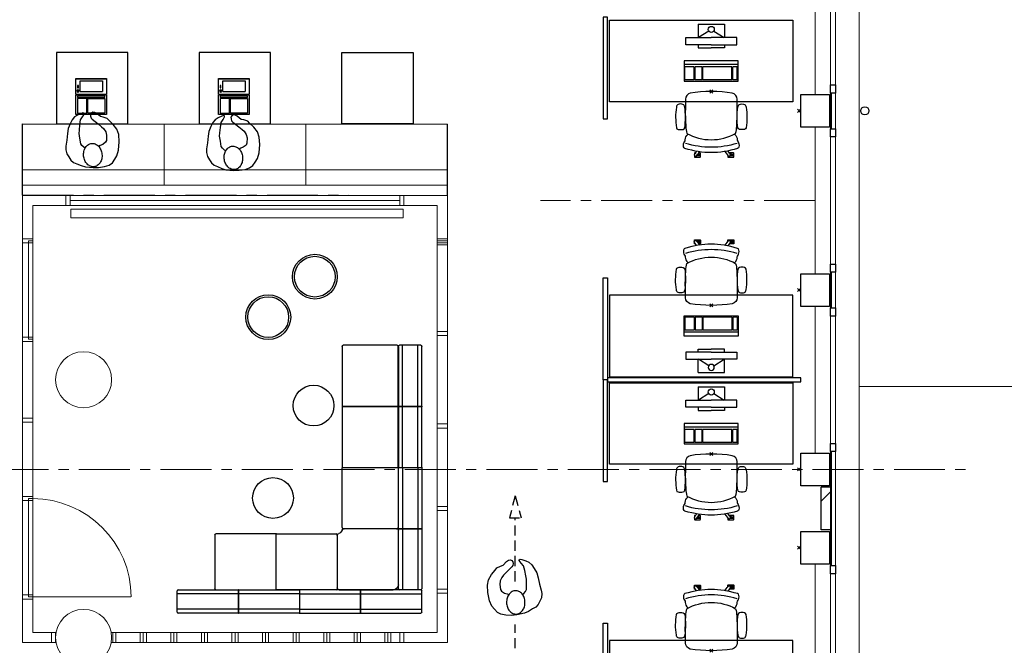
# Model space of a CAD drawing. Header units: millimetres. Extents: x -75976 to 232306, y 42824 to 140527.
# Tile 64 of 199: x 158754 to 168418, y 56013 to 62155. Entities that reach past the tile are written whole.
import ezdxf

# ---------------------------------------------------------------- set-up
doc = ezdxf.new("R2010")
doc.units = ezdxf.units.MM
doc.header["$LTSCALE"] = 400
doc.header["$PDMODE"] = 3
doc.header["$PDSIZE"] = 15
doc.linetypes.add('CENTER', pattern=[2, 1.25, -0.25, 0.25, -0.25])
doc.linetypes.add('HIDDEN', pattern=[0.375, 0.25, -0.125])
for name, color, linetype in [('-gd', 2, 'Continuous'), ('72_BNX_CPX_D2_GRAFIK', 2, 'Continuous'), ('inlay', 6, 'Continuous'), ('inr', 4, 'Continuous'), ('looplijnen', 8, 'HIDDEN'), ('plat', 5, 'Continuous'), ('sona-s008_ip0', 7, 'Continuous'), ('stramien', 1, 'CENTER'), ('symbol', 1, 'Continuous')]:
    doc.layers.add(name, color=color, linetype=linetype)
for name, color, linetype, lineweight in [('Buitenkozijnen', 140, 'Continuous', 15), ('mat-baksteen', 5, 'Continuous', 25), ('mat-beton (ihwg)', 5, 'Continuous', 25), ('None', 7, 'Continuous', 9)]:
    doc.layers.add(name, color=color, linetype=linetype, lineweight=lineweight)

# ---------------------------------------------------------------- blocks, each defined once
blk = doc.blocks.new('Kolom 280x320')
at = {"layer": 'mat-beton (ihwg)', "lineweight": 25}
blk.add_lwpolyline([(-300, 160), (-20, 160), (-20, -160), (-300, -160)], close=True, dxfattribs=at)
at = {"layer": 'None', "color": 92, "linetype": 'Continuous', "lineweight": 5}
blk.add_point((0, 0), dxfattribs=at)
blk = doc.blocks.new('*X978')
at = {"layer": 'None', "lineweight": 9}
blk.add_line((-3068.9, -28701.2), (-2968.9, -28601.2), dxfattribs=at)
blk = doc.blocks.new('Gevelpui best 1410 (2D)')
at = {"layer": 'Buitenkozijnen', "lineweight": 15}
for p, q in [((-260, 0), (-260, -1410)), ((-260, 0), (-210, 0)), ((-210, 0), (-210, -1410)), ((-260, -1410), (-210, -1410))]:
    blk.add_line(p, q, dxfattribs=at)
at = {"layer": 'Buitenkozijnen', "color": 92, "lineweight": 25}
for points in [[(-260, 0), (-210, 0), (-210, -80), (-260, -80)], [(-260, -1330), (-210, -1330), (-210, -1410), (-260, -1410)]]:
    blk.add_lwpolyline(points, close=True, dxfattribs=at)
at = {"layer": 'None', "color": 43, "linetype": 'Continuous', "lineweight": 9}
blk.add_line((-410, 15), (-410, -1425), dxfattribs=at)
blk = doc.blocks.new('HWA')
at = {"layer": 'None', "color": 92, "linetype": 'Continuous', "lineweight": 25}
blk.add_circle((0, -74), 40, dxfattribs=at)
blk = doc.blocks.new('SONA-S008_B2')
at = {"layer": '-gd'}
blk.add_open_spline([(-253, -509.5), (-87.8, -560.2), (87.8, -560.2), (253, -509.5)], degree=3, dxfattribs=at)
for points in [[(-206.6, -15.8), (-79.4, 5.3), (79.6, 5.3), (206.6, -15.8)], [(-253, -272.1), (-257.1, -206.8), (-252.1, -139.2), (-253, -73.9)], [(-253, -73.9), (-253.4, -51.6), (-233.1, -20.2), (-206.6, -15.8)], [(206.6, -15.8), (233.1, -20.2), (253.4, -51.6), (253, -73.9)], [(253, -73.9), (252.1, -139.2), (257.1, -206.8), (253, -272.1)], [(-342.5, -153.6), (-353.5, -221.1), (-351.5, -287.6), (-342.5, -355.4)], [(-325.3, -126.1), (-337, -131.7), (-340.4, -140.8), (-342.5, -153.6)], [(-277.9, -126.1), (-287.8, -121.3), (-315.3, -121.3), (-325.3, -126.1)], [(-260.7, -153.6), (-262.7, -140.8), (-266.2, -131.7), (-277.9, -126.1)], [(-260.7, -355.4), (-251.6, -287.6), (-249.7, -221.1), (-260.7, -153.6)], [(260.6, -355.4), (251.6, -287.6), (249.7, -221.1), (260.6, -153.6)], [(260.6, -153.6), (262.7, -140.8), (266.2, -131.7), (277.9, -126.1)], [(277.9, -126.1), (287.8, -121.3), (315.3, -121.3), (325.3, -126.1)], [(325.3, -126.1), (337, -131.7), (340.4, -140.8), (342.5, -153.6)], [(342.5, -153.6), (353.4, -221.1), (351.5, -287.6), (342.5, -355.4)], [(-238.9, -411.5), (-253, -365.7), (-250.2, -318.7), (-253, -272.1)], [(253, -272.1), (250.2, -318.7), (253, -365.7), (238.9, -411.5)], [(-342.5, -355.4), (-341.5, -363), (-333.6, -369.9), (-326.1, -371.8)], [(-326.1, -371.8), (-310.3, -375.7), (-292.8, -375.7), (-277, -371.8)], [(-277, -371.8), (-269.5, -369.9), (-261.7, -363), (-260.7, -355.4)], [(-250.7, -332.5), (-253.1, -331.7), (-255.4, -330.9), (-257.6, -330.2)], [(-255.2, -303.9), (-254.1, -304.3), (-252.9, -304.7), (-251.7, -305.1)], [(256.9, -323.2), (255, -323.8), (253.1, -324.4), (251, -325.1)], [(251.9, -297.7), (252.9, -297.4), (253.8, -297.1), (254.7, -296.8)], [(277, -371.8), (269.5, -369.9), (261.7, -363), (260.6, -355.4)], [(326.1, -371.8), (310.3, -375.7), (292.8, -375.7), (277, -371.8)], [(342.5, -355.4), (341.5, -363), (333.6, -369.9), (326.1, -371.8)], [(-255.5, -473.7), (-255.4, -489), (-270.3, -500.1), (-272.1, -515.2)], [(-227.3, -418.1), (-247.1, -436.6), (-255.7, -455.2), (-255.5, -473.7)], [(238.9, -411.5), (95.4, -494.5), (-95.5, -494.5), (-238.9, -411.5)], [(255.5, -473.7), (255.7, -455.2), (247.1, -436.6), (227.3, -418.1)], [(272.1, -515.2), (270.3, -500.1), (255.4, -489), (255.5, -473.7)], [(-272.1, -515.2), (-274.4, -533.8), (-273.7, -555.7), (-258.6, -560.1)], [(-258.6, -560.1), (-77.4, -613.6), (78.8, -613.6), (258.6, -560.1)], [(258.6, -560.1), (273.7, -555.6), (274.4, -533.8), (272.1, -515.2)], [(-222.5, -641.1), (-222.5, -641.1), (-222.4, -632.9), (-222.4, -632.9)], [(-218.8, -644.8), (-220.8, -644.8), (-222.5, -643.1), (-222.5, -641.1)], [(-222.4, -606.9), (-222.4, -604.9), (-220.7, -603.3), (-218.7, -603.3)], [(-222.4, -615.1), (-222.4, -615.1), (-222.4, -606.9), (-222.4, -606.9)], [(-218.8, -615.1), (-218.8, -615.1), (-222.4, -615.1), (-222.4, -615.1)], [(-222.4, -629.9), (-222.4, -629.9), (-222.4, -618.1), (-222.4, -618.1)], [(-222.4, -618.1), (-222.4, -618.1), (-198.5, -618.1), (-198.5, -618.1)], [(-198.6, -630), (-198.6, -630), (-222.4, -629.9), (-222.4, -629.9)], [(-222.4, -632.9), (-222.4, -632.9), (-218.8, -632.9), (-218.8, -632.9)], [(-198.5, -615.1), (-198.5, -615.1), (-218.8, -615.1), (-218.8, -615.1)], [(-218.8, -632.9), (-218.8, -632.9), (-198.6, -633), (-198.6, -633)], [(-166.5, -644.9), (-166.5, -644.9), (-218.8, -644.8), (-218.8, -644.8)], [(-218.7, -603.3), (-218.7, -603.3), (-192, -603.3), (-176.8, -603.3)], [(-198.6, -633), (-198.6, -633), (-198.6, -630), (-198.6, -630)], [(-198.6, -630), (-198.6, -630), (-186.7, -630), (-186.7, -630)], [(-198.6, -633), (-198.6, -633), (-186.7, -633), (-186.7, -633)], [(-198.5, -618.1), (-198.5, -618.1), (-198.5, -615.1), (-198.5, -615.1)], [(-198.5, -615.1), (-198.5, -615.1), (-186.7, -615.2), (-186.7, -615.2)], [(-198.5, -618.1), (-198.5, -618.1), (-189.1, -618.2), (-187.1, -618.2)], [(-182.7, -633.4), (-188.4, -629.2), (-189.7, -621.1), (-185.5, -615.4)], [(-185.4, -615.2), (-186.2, -615.2), (-186.7, -615.2), (-186.7, -615.2)], [(-186.7, -615.2), (-186.7, -615.2), (-186.7, -616.4), (-186.7, -617.3)], [(-185.9, -630), (-186.4, -630), (-186.7, -630), (-186.7, -630)], [(-186.7, -630), (-186.7, -630), (-186.7, -633), (-186.7, -633)], [(-186.7, -633), (-186.7, -633), (-185.3, -633), (-183.1, -633)], [(-185.5, -615.4), (-185.5, -615.4), (-176.5, -602.9), (-162.6, -583.8)], [(-164.7, -630.5), (-168.8, -636.2), (-176.9, -637.5), (-182.7, -633.4)], [(-182.7, -633.4), (-182.7, -633.4), (-182.7, -633.4), (-182.7, -633.4)], [(-167.1, -633), (-166.7, -633), (-166.5, -633), (-166.5, -633)], [(-166.5, -633), (-166.5, -633), (-162.9, -633.1), (-162.9, -633.1)], [(-162.9, -641.3), (-162.9, -643.3), (-164.5, -644.9), (-166.5, -644.9)], [(-134.5, -588.9), (-152.4, -613.6), (-164.7, -630.5), (-164.7, -630.5)], [(-162.8, -630.1), (-162.8, -630.1), (-163.4, -630.1), (-164.4, -630)], [(-162.9, -633.1), (-162.9, -633.1), (-162.9, -641.3), (-162.9, -641.3)], [(-162.8, -628), (-162.8, -629.2), (-162.8, -630.1), (-162.8, -630.1)], [(106.4, -606.6), (106.4, -604.6), (108, -603), (110, -603)], [(106.4, -614.8), (106.4, -614.8), (106.4, -606.6), (106.4, -606.6)], [(110.1, -614.8), (110.1, -614.8), (106.4, -614.8), (106.4, -614.8)], [(106.4, -629.7), (106.4, -629.7), (106.4, -617.8), (106.4, -617.8)], [(106.4, -617.8), (106.4, -617.8), (130.3, -617.8), (130.3, -617.8)], [(130.3, -629.6), (130.3, -629.6), (106.4, -629.7), (106.4, -629.7)], [(106.4, -640.9), (106.4, -640.9), (106.4, -632.7), (106.4, -632.7)], [(106.4, -632.7), (106.4, -632.7), (110.1, -632.7), (110.1, -632.7)], [(110.1, -644.5), (108.1, -644.5), (106.5, -642.9), (106.4, -640.9)], [(110, -603), (110, -603), (115.6, -603), (123.1, -603)], [(130.3, -614.8), (130.3, -614.8), (110.1, -614.8), (110.1, -614.8)], [(110.1, -632.7), (110.1, -632.7), (130.3, -632.6), (130.3, -632.6)], [(162.4, -644.4), (162.4, -644.4), (110.1, -644.5), (110.1, -644.5)], [(143.1, -630.4), (143.1, -630.4), (131.8, -614.9), (115.2, -592)], [(130.3, -617.8), (130.3, -617.8), (130.3, -614.8), (130.3, -614.8)], [(130.3, -614.8), (130.3, -614.8), (130.9, -614.8), (131.7, -614.8)], [(130.3, -617.8), (130.3, -617.8), (131.9, -617.8), (133.9, -617.8)], [(130.3, -632.6), (130.3, -632.6), (130.3, -629.6), (130.3, -629.6)], [(130.3, -629.6), (130.3, -629.6), (142.1, -629.6), (142.1, -629.6)], [(130.3, -632.6), (130.3, -632.6), (142.2, -632.6), (142.2, -632.6)], [(142.5, -629.6), (142.3, -629.6), (142.1, -629.6), (142.1, -629.6)], [(142.1, -629.6), (142.1, -629.6), (142.2, -632.6), (142.2, -632.6)], [(142.2, -632.6), (142.2, -632.6), (143.3, -632.6), (145.1, -632.6)], [(161.1, -633.2), (155.3, -637.4), (147.2, -636.1), (143.1, -630.4)], [(143.7, -587.5), (156, -604.4), (163.9, -615.2), (163.9, -615.2)], [(154.9, -602.9), (159.4, -602.9), (162.3, -602.9), (162.3, -602.9)], [(163.9, -615.2), (168.1, -621), (166.8, -629.1), (161.1, -633.2)], [(161.1, -633.2), (161.1, -633.2), (161.1, -633.2), (161.1, -633.2)], [(161.8, -632.6), (162.2, -632.6), (162.4, -632.6), (162.4, -632.6)], [(162.3, -602.9), (164.4, -602.9), (166, -604.6), (166, -606.6)], [(162.4, -632.6), (162.4, -632.6), (166, -632.6), (166, -632.6)], [(166, -640.8), (166, -642.8), (164.4, -644.4), (162.4, -644.4)], [(166, -614.8), (166, -614.8), (164.6, -614.8), (163.5, -614.8)], [(166, -629.6), (166, -629.6), (165.4, -629.6), (164.4, -629.6)], [(165.3, -617.8), (165.8, -617.8), (166, -617.8), (166, -617.8)], [(166, -606.6), (166, -606.6), (166, -614.8), (166, -614.8)], [(166, -617.8), (166, -617.8), (166, -618.6), (166, -619.9)], [(166, -625.7), (166, -627.8), (166, -629.6), (166, -629.6)], [(166, -632.6), (166, -632.6), (166, -640.8), (166, -640.8)]]:
    blk.add_open_spline(points, degree=3)
at = {"layer": 'sona-s008_ip0'}
blk.add_point((0, 0), dxfattribs=at)
blk = doc.blocks.new('SYMB-CMP4_B2')
for p, q in [((-130, 558.1), (130, 558.1)), ((-130, 558.1), (-130, 428.1)), ((-25.3, 491.9), (-125, 428.1)), ((25.3, 491.9), (125, 428.1)), ((130, 558.1), (130, 428.1)), ((-250, 358.1), (-250, 428.1)), ((-250, 428.1), (0, 428.1)), ((250, 428.1), (0, 428.1)), ((250, 358.1), (250, 428.1)), ((0, 358.1), (-250, 358.1)), ((-130, 358.1), (-130, 328.1)), ((-130, 328.1), (0, 328.1)), ((0, 358.1), (250, 358.1)), ((130, 328.1), (0, 328.1)), ((130, 358.1), (130, 328.1)), ((265, 200), (-265, 200)), ((-265, 200), (-265, 0)), ((265, 0), (265, 200)), ((265, 162.9), (-265, 162.9)), ((-166.8, 141.5), (-259.7, 141.5)), ((-259.7, 12.9), (-259.7, 141.5)), ((-166.8, 12.9), (-166.8, 141.5)), ((-88, 141.5), (-159.1, 141.5)), ((-159.1, 12.9), (-159.1, 141.5)), ((-88, 12.9), (-88, 141.5)), ((200.4, 141.5), (-81.5, 141.5)), ((-81.5, 12.9), (-81.5, 141.5)), ((200.4, 12.9), (200.4, 141.5)), ((254.7, 141.5), (212.3, 141.5)), ((212.3, 12.9), (212.3, 141.5)), ((254.7, 12.9), (254.7, 141.5)), ((-265, 0), (265, 0)), ((-166.8, 12.9), (-259.7, 12.9)), ((-88, 12.9), (-159.1, 12.9)), ((200.4, 12.9), (-81.5, 12.9)), ((254.7, 12.9), (212.3, 12.9))]:
    blk.add_line(p, q)
blk.add_circle((0, 508.1), 30)
blk = doc.blocks.new('symb-LPTP_b2')
for p, q in [((150, 0), (-150, 0)), ((-150, 0), (-150, -155)), ((150, -155), (150, 0)), ((150, -5), (-150, -5)), ((-110, -25), (-110, -129)), ((110, -25), (-110, -25)), ((110, -129), (110, -25)), ((150, -155), (-150, -155)), ((150, -160), (-150, -160)), ((-150, -160), (-150, -355)), ((110, -129), (-110, -129)), ((150, -355), (150, -160)), ((-150, -355), (150, -355))]:
    blk.add_line(p, q)
for points in [[(126.4, -69.8), (133.6, -69.8), (133.6, -91.9), (126.4, -91.9)], [(128.4, -71.8), (131.6, -71.8), (131.6, -89.9), (128.4, -89.9)], [(-135, -175), (135, -175), (135, -188.8), (-135, -188.8)], [(32.1, -198.8), (-135, -198.8), (-135, -340), (32.1, -340)], [(42.1, -198.8), (135, -198.8), (135, -340), (42.1, -340)]]:
    blk.add_lwpolyline(points, close=True)
for points in [[(-129.8, -157.5, 10, 10, 0), (-110.7, -157.5, 10, 10, 0)], [(129.8, -157.5, 10, 10, 0), (110.7, -157.5, 10, 10, 0)]]:
    blk.add_lwpolyline(points, format="xyseb")
for radius in [12.6, 7.57]:
    blk.add_circle((130, -123.9), radius)
blk = doc.blocks.new('symb-ps03_b2')
blk.add_lwpolyline([(82.2, -333.7), (93.5, -323.3), (109.6, -304.5), (119.8, -284.7), (121.3, -230.8), (122.5, -183.8), (115.8, -150.4), (104.2, -98.4), (90.8, -52.2), (69, -24.8), (57.7, -13.2), (50.2, -0.9), (49.4, 8.5), (59.4, 13), (75.8, 8.9), (114.7, -1.3), (145.3, -16.6), (172.1, -41.1), (196.4, -77.8), (221.1, -122.2), (235.7, -169.2), (249.9, -232.3), (265.9, -290), (270.3, -324.8), (267.4, -365.4), (252.2, -399.3), (234.6, -432.8), (213.5, -457.5), (181.2, -475.4), (141, -499), (102.8, -516.9), (26.9, -533.5), (-23.3, -539.3), (-83.1, -537.5), (-129.9, -527.7), (-165.1, -510.7), (-191.8, -478.7), (-217.7, -447.5), (-240.8, -394), (-258.1, -313.4), (-261.7, -241.7), (-250.8, -189), (-222, -138.3), (-185.2, -93.4), (-169.5, -72.2), (-133.8, -53.9), (-107.1, -45.7), (-74.5, -10), (-56.5, 2.3), (-37.5, 6.7), (-23, 0.8), (-11.7, -12.6), (-10.5, -27.9), (-13.2, -49.2), (-22.6, -61.1), (-75.1, -114.5), (-104.5, -144.9), (-120.7, -165.7), (-138.4, -200.3), (-141.8, -234.1), (-134.6, -284.5), (-123.4, -302.1), (-94.4, -318.8), (-69, -327.2), (-51.7, -333)])
blk.add_lwpolyline([(-74.5, -413.3, 0.078796), (-66.1, -458.3, 0.088041), (-45.7, -493.9, 0.105312), (-14.5, -518.5, 0.121926), (19.1, -525.8, 0.121926), (52.3, -516.6, 0.105312), (82.1, -490.3, 0.088041), (100.3, -453.5, 0.078796), (106.2, -408.2, 0.078796), (97.7, -363.2, 0.088041), (77.4, -327.6, 0.105312), (46.2, -303, 0.121926), (12.5, -295.7, 0.121926), (-20.6, -304.9, 0.105312), (-50.4, -331.2, 0.088041), (-68.6, -368, 0.078796)], format="xyb", close=True)
blk = doc.blocks.new('symb-ps09_b2')
at = {"layer": 'looplijnen'}
for p, q in [((0, 935.4), (-58.2, 718.1)), ((0, 935.4), (58.2, 718.1)), ((-58.2, 718.1), (58.2, 718.1)), ((0, 95.2), (0, 718.1)), ((0, -1011), (0, -327.3))]:
    blk.add_line(p, q, dxfattribs=at)
at = {"layer": 'symbol'}
blk.add_blockref('symb-ps03_b2', (-11, 299.5), dxfattribs=at)
blk = doc.blocks.new('72_BNX_CPX_D2_LF_1')
at = {"layer": '72_BNX_CPX_D2_GRAFIK', "color": 2}
for p, q in [((0.01, 0), (0.597, 0)), ((0, -0.22), (0, -0.01)), ((0.6, -0.04), (0, -0.04)), ((0.6, -0.003), (0.6, -0.227)), ((0.6, -0.19), (0, -0.19)), ((0.597, -0.23), (0.01, -0.23))]:
    blk.add_line(p, q, dxfattribs=at)
for centre, radius, start, end in [((0.01, -0.01), 0.01, 90, 180), ((0.597, -0.003), 0.003, 360, 90), ((0.01, -0.22), 0.01, 180, 270), ((0.597, -0.227), 0.003, 270, 0)]:
    blk.add_arc(centre, radius, start, end, dxfattribs=at)
blk = doc.blocks.new('72_BNX_CPX_D2_LF_2')
at = {"layer": '72_BNX_CPX_D2_GRAFIK', "color": 2}
for p, q in [((0.003, 0), (0.597, 0)), ((0, -0.227), (0, -0.003)), ((0.6, -0.04), (0, -0.04)), ((0.6, -0.003), (0.6, -0.227)), ((0.6, -0.19), (0, -0.19)), ((0.597, -0.23), (0.003, -0.23))]:
    blk.add_line(p, q, dxfattribs=at)
for centre, start, end in [((0.003, -0.003), 90, 180), ((0.597, -0.003), 0, 90), ((0.003, -0.227), 180, 270), ((0.597, -0.227), 270, 0)]:
    blk.add_arc(centre, 0.003, start, end, dxfattribs=at)
blk = doc.blocks.new('72_BNX_CPX_D2_CB_SITZ')
at = {"layer": '72_BNX_CPX_D2_GRAFIK', "color": 2}
for p, q in [((0.018, 0), (0.55, 0)), ((0, -0.5329), (0, -0.018)), ((0.6, -0.05), (0.6, -0.582)), ((0.582, -0.6), (0.0671, -0.6))]:
    blk.add_line(p, q, dxfattribs=at)
for centre, radius, start, end in [((0.018, -0.018), 0.018, 90, 180), ((0.55, -0.05), 0.05, 0, 90), ((0.02, -0.5329), 0.02, 180, 253.39845), ((0, -0.6), 0.05, 16.60155, 73.39845), ((0.0671, -0.58), 0.02, 196.60155, 270), ((0.582, -0.582), 0.018, 270, 0)]:
    blk.add_arc(centre, radius, start, end, dxfattribs=at)
blk = doc.blocks.new('72bnx_cpx2F9AE877E9D6045658B996E746242295E')
blk.add_blockref('72_BNX_CPX_D2_CB_SITZ', (0, 0))
blk = doc.blocks.new('72_BNX_CPX_D2_BE_SITZ_1')
at = {"layer": '72_BNX_CPX_D2_GRAFIK', "color": 2}
for p, q in [((0.01, 0.0003), (0.597, 0.0003)), ((0, -0.5397), (0, -0.0097)), ((0.6, -0.0027), (0.6, -0.5467)), ((0.597, -0.5497), (0.01, -0.5497))]:
    blk.add_line(p, q, dxfattribs=at)
for centre, radius, start, end in [((0.01, -0.0097), 0.01, 90, 180), ((0.597, -0.0027), 0.003, 0, 90), ((0.01, -0.5397), 0.01, 180, 270), ((0.597, -0.5467), 0.003, 270, 0), ((0.597, -0.5467), 0.003, 270, 360)]:
    blk.add_arc(centre, radius, start, end, dxfattribs=at)
blk = doc.blocks.new('72_BNX_CPX_D2_BE_SITZ_2')
at = {"layer": '72_BNX_CPX_D2_GRAFIK', "color": 2}
for p, q in [((0.003, 0), (0.597, 0)), ((0, -0.547), (0, -0.003)), ((0.6, -0.003), (0.6, -0.547)), ((0.597, -0.55), (0.003, -0.55))]:
    blk.add_line(p, q, dxfattribs=at)
for centre, start, end in [((0.597, -0.003), 0, 90), ((0.003, -0.003), 90, 180), ((0.003, -0.547), 180, 270), ((0.597, -0.547), 270, 0)]:
    blk.add_arc(centre, 0.003, start, end, dxfattribs=at)
blk = doc.blocks.new('72bnx_cpx2184CE1400CC6439EB1A53533EC32D4EA')
for name, p in [('72_BNX_CPX_D2_BE_SITZ_1', (0, 0)), ('72_BNX_CPX_D2_BE_SITZ_2', (0.6, 0))]:
    blk.add_blockref(name, p)
at = {"xscale": -1}
blk.add_blockref('72_BNX_CPX_D2_BE_SITZ_1', (1.8, 0), dxfattribs=at)
blk = doc.blocks.new('72bnx_cpx25729CB2F89014772B57CF7023B276B69')
blk.add_blockref('72_BNX_CPX_D2_BE_SITZ_1', (0, 0))
at = {"xscale": -1}
blk.add_blockref('72_BNX_CPX_D2_BE_SITZ_1', (1.2, 0), dxfattribs=at)

msp = doc.modelspace()

# ---------------------------------------------------------------- linework, layer by layer
at = {"linetype": 'Continuous', "lineweight": 0, "flags": 128}
msp.add_lwpolyline([(166421.85564, 79020.0182), (158956.85564, 79020.0182), (158956.85564, 78760.0182), (153411.815, 78760.0182), (153411.815, 43959.97757), (158831.85564, 43959.97757), (158831.85564, 49485.38852), (161291.85564, 49485.38852), (161291.85564, 51740.0182), (166711.89627, 51740.0182), (166711.89627, 79020.0182), (166421.85564, 79020.0182)], dxfattribs=at)
at = {"layer": 'Buitenkozijnen', "color": 43, "linetype": 'Continuous', "lineweight": 9, "flags": 128}
msp.add_lwpolyline([(166971.85564, 78685.0182), (166991.85564, 78685.0182), (166991.85564, 51370.0182), (166761.89627, 51370.0182)], dxfattribs=at)
at = {"layer": 'Buitenkozijnen', "lineweight": 15}
for points in [[(166721.85564, 61435.0182), (166761.89627, 61435.0182), (166761.89627, 61085.0182), (166721.85564, 61085.0182)], [(166721.85564, 59675.0182), (166761.89627, 59675.0182), (166761.89627, 59325.0182), (166721.85564, 59325.0182)], [(166721.85564, 57915.0182), (166761.89627, 57915.0182), (166761.89627, 56795.0182), (166721.85564, 56795.0182)]]:
    msp.add_lwpolyline(points, close=True, dxfattribs=at)
at = {"layer": 'inlay', "lineweight": 0}
for p, q in [((160171.46059, 61130.90468), (160171.84326, 60530.9048)), ((161562.11794, 61130.90468), (161561.73527, 60530.9048))]:
    msp.add_line(p, q, dxfattribs=at)
msp.add_lwpolyline([(159255.69101, 60208.33392), (159255.69101, 60296.33392), (162517.69101, 60296.33392), (162517.69101, 60208.33392)], close=True, dxfattribs=at)
at = {"layer": 'inr'}
for p, q in [((158781.82031, 60432.67777), (158781.82031, 61132.67792)), ((158781.82031, 61132.67792), (162952.26676, 61130.01806)), ((162951.82031, 60430.0182), (162951.82031, 61130.01835)), ((158781.97975, 60682.67772), (162951.97975, 60680.01815)), ((158781.88409, 60532.67775), (162951.88409, 60530.01818))]:
    msp.add_line(p, q, dxfattribs=at)
at = {"layer": 'inr', "lineweight": 0}
msp.add_line((159248.82031, 60430.0182), (162484.82031, 60430.0182), dxfattribs=at)
at = {"layer": 'inr'}
for points in [[(164521.85564, 61180.0182), (164521.85564, 62180.0182), (164481.85564, 62180.0182), (164481.85564, 61180.0182)], [(164541.85564, 62150.0182), (166341.85564, 62150.0182), (166341.85564, 61350.0182), (164541.85564, 61350.0182)], [(159816.78927, 61131.34815), (159816.78927, 61831.34815), (159116.78927, 61831.34815), (159116.78927, 61131.34815)], [(161216.78927, 61131.34815), (161216.78927, 61831.34815), (160516.78927, 61831.34815), (160516.78927, 61131.34815)], [(161916.78927, 61131.34815), (161916.78927, 61831.34815), (162616.78927, 61831.34815), (162616.78927, 61131.34815)], [(164521.85564, 59620.0182), (164521.85564, 58620.0182), (164481.85564, 58620.0182), (164481.85564, 59620.0182)], [(164541.85564, 58650.0182), (166341.85564, 58650.0182), (166341.85564, 59450.0182), (164541.85564, 59450.0182)], [(164521.85564, 57620.0182), (164521.85564, 58620.0182), (164481.85564, 58620.0182), (164481.85564, 57620.0182)], [(166421.85564, 58640.0182), (164521.85564, 58640.0182), (164521.85564, 58600.0182), (166421.85564, 58600.0182)], [(164541.85564, 58590.0182), (166341.85564, 58590.0182), (166341.85564, 57790.0182), (164541.85564, 57790.0182)], [(164521.85582, 56230.01832), (164521.85582, 55230.01832), (164481.85582, 55230.01832), (164481.85582, 56230.01832)], [(164541.85582, 55260.01832), (166341.85582, 55260.01832), (166341.85582, 56060.01832), (164541.85582, 56060.01832)]]:
    msp.add_lwpolyline(points, close=True, dxfattribs=at)
for centre, radius in [((161651.52713, 59631.91442), 220), ((161651.52713, 59631.91442), 200), ((161193.94237, 59235.04907), 220), ((161193.94237, 59235.04907), 200), ((161638.62357, 58365.96958), 200), ((161240.23825, 57458.87399), 200)]:
    msp.add_circle(centre, radius, dxfattribs=at)
at = {"layer": 'mat-baksteen', "lineweight": 25}
for p, q in [((166721.85564, 57565.0182), (166621.85564, 57565.0182)), ((166621.85564, 57145.0182), (166621.85564, 57565.0182)), ((166721.85564, 57145.0182), (166721.85564, 57565.0182)), ((166721.85564, 57145.0182), (166621.85564, 57145.0182))]:
    msp.add_line(p, q, dxfattribs=at)
at = {"layer": 'None', "color": 43, "linetype": 'Continuous', "lineweight": 9}
msp.add_line((166991.85564, 58555.0182), (170931.85564, 58555.0182), dxfattribs=at)
at = {"layer": 'plat', "lineweight": 0}
for p, q in [((158781.82031, 60432.67777), (158781.82031, 56040.0182)), ((159208.82031, 60430.0182), (158781.82031, 60430.0182)), ((159248.82031, 60430.0182), (159248.82031, 60330.0182)), ((162484.82031, 60430.0182), (162484.82031, 60330.0182)), ((162951.82031, 60430.0182), (162524.82031, 60430.0182)), ((162951.82031, 56040.0182), (162951.82031, 60430.0182)), ((159208.82031, 60330.0182), (158881.82031, 60330.0182)), ((158881.82031, 60330.0182), (158881.82031, 56140.0182)), ((159248.82031, 60380.0182), (162484.82031, 60380.0182)), ((159248.82031, 60330.0182), (162484.82031, 60330.0182)), ((162851.82031, 60330.0182), (162524.82031, 60330.0182)), ((162851.82031, 56140.0182), (162851.82031, 60330.0182)), ((159845.57151, 56487.0182), (158881.82031, 56487.0182)), ((159845.57151, 56487.0182), (158881.82031, 56487.0182)), ((158881.82031, 56140.0182), (159111.43929, 56140.0182)), ((159106.82031, 56140.0182), (159106.82031, 56040.0182)), ((159111.43929, 56140.0182), (159106.82031, 56140.0182)), ((162484.82031, 56140.0182), (159652.27198, 56140.0182)), ((159667.85564, 56040.0182), (159667.85564, 56140.0182)), ((159697.85564, 56040.0182), (159697.85564, 56140.0182)), ((159937.85564, 56040.0182), (159937.85564, 56140.0182)), ((159967.85564, 56040.0182), (159967.85564, 56140.0182)), ((159997.85564, 56040.0182), (159997.85564, 56140.0182)), ((160237.85564, 56040.0182), (160237.85564, 56140.0182)), ((160267.85564, 56040.0182), (160267.85564, 56140.0182)), ((160297.85564, 56040.0182), (160297.85564, 56140.0182)), ((160537.85564, 56040.0182), (160537.85564, 56140.0182)), ((160567.85564, 56040.0182), (160567.85564, 56140.0182)), ((160597.85564, 56040.0182), (160597.85564, 56140.0182)), ((160837.85564, 56040.0182), (160837.85564, 56140.0182)), ((160867.85564, 56040.0182), (160867.85564, 56140.0182)), ((160897.85564, 56040.0182), (160897.85564, 56140.0182)), ((161137.85564, 56040.0182), (161137.85564, 56140.0182)), ((161167.85564, 56040.0182), (161167.85564, 56140.0182)), ((161197.85564, 56040.0182), (161197.85564, 56140.0182)), ((161437.85564, 56040.0182), (161437.85564, 56140.0182)), ((161467.85564, 56040.0182), (161467.85564, 56140.0182)), ((161497.85564, 56040.0182), (161497.85564, 56140.0182)), ((161737.85564, 56040.0182), (161737.85564, 56140.0182)), ((161767.85564, 56040.0182), (161767.85564, 56140.0182)), ((161797.85564, 56040.0182), (161797.85564, 56140.0182)), ((162037.85564, 56040.0182), (162037.85564, 56140.0182)), ((162067.85564, 56040.0182), (162067.85564, 56140.0182)), ((162097.85564, 56040.0182), (162097.85564, 56140.0182)), ((162337.85564, 56040.0182), (162337.85564, 56140.0182)), ((162367.85564, 56040.0182), (162367.85564, 56140.0182)), ((162397.85564, 56040.0182), (162397.85564, 56140.0182)), ((162484.82031, 56140.0182), (162484.82031, 56040.0182)), ((162524.82031, 56140.0182), (162851.82031, 56140.0182)), ((158781.82031, 56040.0182), (159111.43929, 56040.0182)), ((159111.43929, 56040.0182), (159106.82031, 56040.0182)), ((162484.82031, 56040.0182), (159652.27198, 56040.0182)), ((162524.82031, 56040.0182), (162951.82031, 56040.0182))]:
    msp.add_line(p, q, dxfattribs=at)
for points in [[(159248.82031, 60430.0182), (159248.82031, 60330.0182), (159208.82031, 60330.0182), (159208.82031, 60430.0182)], [(162484.82031, 60430.0182), (162484.82031, 60330.0182), (162524.82031, 60330.0182), (162524.82031, 60430.0182)], [(158881.82031, 60003.0182), (158881.82031, 59963.0182), (158781.82031, 59963.0182), (158781.82031, 60003.0182)], [(158881.82031, 59983.0182), (158881.82031, 59017.0182), (158841.82031, 59017.0182), (158841.82031, 59983.0182)], [(162851.82031, 60003.0182), (162851.82031, 59963.0182), (162951.82031, 59963.0182), (162951.82031, 60003.0182)], [(162851.82031, 59984.0182), (162851.82031, 59944.0182), (162951.82031, 59944.0182), (162951.82031, 59984.0182)], [(162851.82031, 59094.0182), (162851.82031, 59054.0182), (162951.82031, 59054.0182), (162951.82031, 59094.0182)], [(162851.82031, 59094.0182), (162851.82031, 59054.0182), (162951.82031, 59054.0182), (162951.82031, 59094.0182)], [(158881.82031, 59037.0182), (158881.82031, 58997.0182), (158781.82031, 58997.0182), (158781.82031, 59037.0182)], [(158881.82031, 58243.0182), (158881.82031, 58203.0182), (158781.82031, 58203.0182), (158781.82031, 58243.0182)], [(162851.82031, 58146.0182), (162851.82031, 58186.0182), (162951.82031, 58186.0182), (162951.82031, 58146.0182)], [(158881.82031, 57473.0182), (158881.82031, 57433.0182), (158781.82031, 57433.0182), (158781.82031, 57473.0182)], [(158881.82031, 57473.0182), (158881.82031, 57433.0182), (158781.82031, 57433.0182), (158781.82031, 57473.0182)], [(158881.82031, 57453.0182), (158881.82031, 56487.0182), (158841.82031, 56487.0182), (158841.82031, 57453.0182)], [(158881.82031, 57453.0182), (158881.82031, 56487.0182), (158841.82031, 56487.0182), (158841.82031, 57453.0182)], [(162851.82031, 57335.0182), (162851.82031, 57375.0182), (162951.82031, 57375.0182), (162951.82031, 57335.0182)], [(162851.82031, 56564.0182), (162851.82031, 56524.0182), (162951.82031, 56524.0182), (162951.82031, 56564.0182)], [(158881.82031, 56507.0182), (158881.82031, 56467.0182), (158781.82031, 56467.0182), (158781.82031, 56507.0182)], [(158881.82031, 56507.0182), (158881.82031, 56467.0182), (158781.82031, 56467.0182), (158781.82031, 56507.0182)], [(159106.82031, 56140.0182), (159106.82031, 56040.0182), (159066.82031, 56040.0182), (159066.82031, 56140.0182)], [(159106.82031, 56140.0182), (159106.82031, 56040.0182), (159066.82031, 56040.0182), (159066.82031, 56140.0182)], [(162484.82031, 56140.0182), (162484.82031, 56040.0182), (162524.82031, 56040.0182), (162524.82031, 56140.0182)]]:
    msp.add_lwpolyline(points, close=True, dxfattribs=at)
for centre in [(159381.85564, 58620.0182), (159381.85564, 56090.0182), (159381.85564, 56090.0182)]:
    msp.add_circle(centre, 275, dxfattribs=at)
msp.add_arc((158881.82031, 56487.0182), 966, 0, 90, dxfattribs=at)
msp.add_arc((158881.82031, 56487.0182), 966, 0, 90, dxfattribs=at)
at = {"layer": 'stramien', "lineweight": 0}
for p, q in [((158781.82031, 60432.67777), (162951.82031, 60430.0182)), ((166561.89627, 60380.0182), (163866.97466, 60380.0182)), ((152935.67891, 57740.0182), (168039.31446, 57740.0182))]:
    msp.add_line(p, q, dxfattribs=at)

# ---------------------------------------------------------------- block references
at = {"yscale": 1000, "zscale": 1000, "rotation": 90}
for name, p, xscale in [('72_BNX_CPX_D2_LF_1', (162470.69105, 58957.87516), -1000), ('72_BNX_CPX_D2_LF_2', (162470.69105, 58357.87516), -1000), ('72_BNX_CPX_D2_LF_2', (162470.69105, 57157.87516), 1000), ('72_BNX_CPX_D2_LF_1', (162470.69105, 56557.87516), 1000)]:
    msp.add_blockref(name, p, dxfattribs=dict(at, xscale=xscale))
at = {"color": 7, "xscale": -1000, "yscale": 1000, "zscale": 1000, "rotation": 180}
for name, p in [('72bnx_cpx2F9AE877E9D6045658B996E746242295E', (161870.69105, 56557.87516)), ('72bnx_cpx25729CB2F89014772B57CF7023B276B69', (160670.69105, 56558.61461))]:
    msp.add_blockref(name, p, dxfattribs=at)
at = {"yscale": 1000, "zscale": 1000}
for name, p, xscale in [('72_BNX_CPX_D2_LF_1', (160300.69105, 56558.33414), 1000), ('72_BNX_CPX_D2_LF_2', (160900.69105, 56558.33414), 1000), ('72_BNX_CPX_D2_LF_2', (162100.69105, 56558.33414), -1000), ('72_BNX_CPX_D2_LF_1', (162700.69105, 56558.33414), -1000)]:
    msp.add_blockref(name, p, dxfattribs=dict(at, xscale=xscale))
at = {"layer": 'Buitenkozijnen', "color": 7}
for p in [(166971.85564, 62845.0182), (166971.85564, 61085.0182), (166971.85564, 59325.0182), (166971.85564, 56795.0182)]:
    msp.add_blockref('Gevelpui best 1410 (2D)', p, dxfattribs=at)
at = {"layer": 'inr', "xscale": -1}
for name, p in [('symb-LPTP_b2', (159456.54229, 61578.69385)), ('symb-LPTP_b2', (160856.52206, 61578.69385)), ('SONA-S008_B2', (165541.85564, 61450.0182)), ('SONA-S008_B2', (165541.85564, 57890.0182))]:
    msp.add_blockref(name, p, dxfattribs=at)
at = {"layer": 'inr', "rotation": 180}
for p in [(165541.85564, 59350.0182), (165541.85582, 55960.01832)]:
    msp.add_blockref('SONA-S008_B2', p, dxfattribs=at)
at = {"layer": 'inr', "xscale": -1000, "yscale": 1000, "zscale": 1000, "rotation": 90}
msp.add_blockref('72bnx_cpx2184CE1400CC6439EB1A53533EC32D4EA', (161920.51254, 58957.87516), dxfattribs=at)
at = {"layer": 'mat-baksteen'}
msp.add_blockref('*X978', (169690.79627, 86130.0182), dxfattribs=at)
at = {"layer": 'mat-beton (ihwg)', "color": 7}
msp.add_blockref('HWA', (167048.62886, 61334.01845), dxfattribs=at)
at = {"layer": 'None', "color": 7, "rotation": 180}
for p in [(166401.85564, 61260.0182), (166401.85564, 59500.0182), (166401.85564, 57740.0182), (166401.85564, 56970.0182)]:
    msp.add_blockref('Kolom 280x320', p, dxfattribs=at)
at = {"layer": 'symbol'}
for name, p in [('SYMB-CMP4_B2', (165541.85564, 61551.5069)), ('SYMB-CMP4_B2', (165541.85564, 57991.5069)), ('symb-ps09_b2', (163618.53197, 56545.3178))]:
    msp.add_blockref(name, p, dxfattribs=at)
at = {"layer": 'symbol', "linetype": 'Continuous', "lineweight": 0, "xscale": -1, "rotation": 7.312874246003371}
for p in [(159435.50198, 61235.05787), (160815.06625, 61208.03212)]:
    msp.add_blockref('symb-ps03_b2', p, dxfattribs=at)
at = {"layer": 'symbol', "xscale": -1, "rotation": 180}
msp.add_blockref('SYMB-CMP4_B2', (165541.85564, 59248.5295), dxfattribs=at)

doc.saveas('drawing.dxf')
